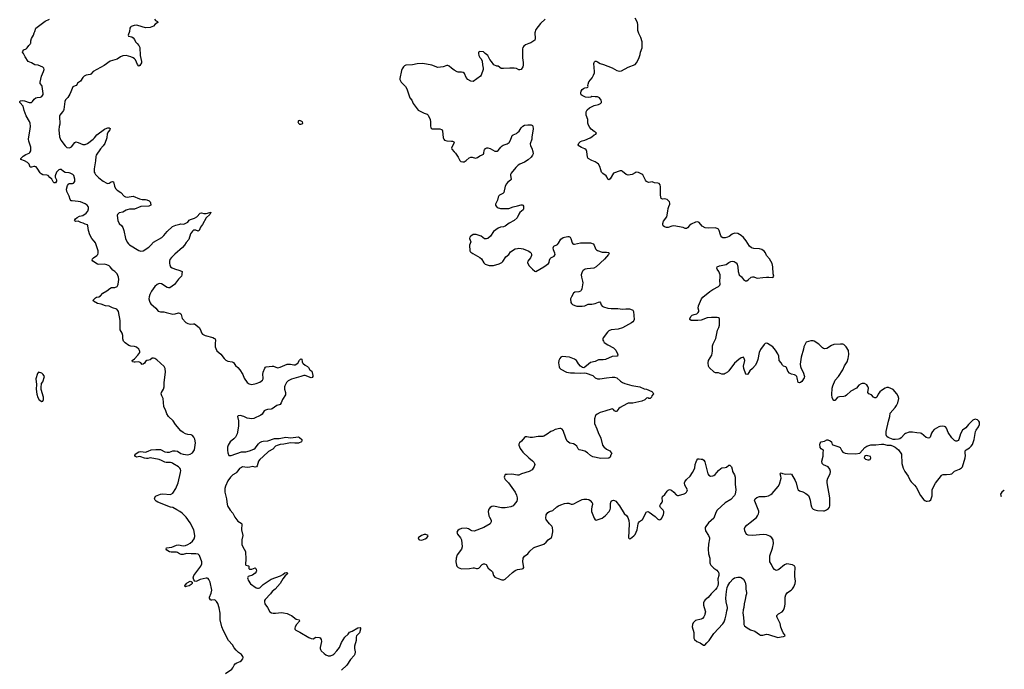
# Model space of a CAD drawing. Header units: inches. Extents: x 2133841 to 2292144, y 758099 to 915581.
# Tile 41 of 80: x 2232384 to 2249640, y 809046 to 820419. Entities that reach past the tile are written whole.
import ezdxf

# ---------------------------------------------------------------- set-up
doc = ezdxf.new("R2010")
doc.units = ezdxf.units.IN
doc.header["$MEASUREMENT"] = 0
for name, color, linetype in [('C2830', 7, 'Continuous'), ('C2831', 7, 'Continuous'), ('C2832', 7, 'Continuous'), ('C2840', 7, 'Continuous'), ('C2841', 7, 'Continuous'), ('C2842', 7, 'Continuous')]:
    doc.layers.add(name, color=color, linetype=linetype)

msp = doc.modelspace()

# ---------------------------------------------------------------- linework, layer by layer
at = {"layer": 'C2830', "color": 6, "elevation": 200}
for points in [[(2235991, 808970), (2236100, 809050), (2236117, 809070), (2236142, 809118), (2236160, 809140), (2236190, 809159), (2236250, 809183), (2236270, 809198), (2236294, 809230), (2236299, 809250), (2236295, 809270), (2236270, 809303), (2236220, 809340), (2236180, 809380), (2236144, 809424), (2236114, 809474), (2236045, 809550), (2235957, 809717), (2235929, 809789), (2235897, 809910), (2235898, 810000)], [(2237121, 810000), (2237150, 809988), (2237230, 809924), (2237280, 809910), (2237286, 809890), (2237236, 809830), (2237214, 809790), (2237205, 809765), (2237204, 809750), (2237210, 809741), (2237224, 809730), (2237296, 809696), (2237450, 809603), (2237490, 809584), (2237530, 809579), (2237572, 809608), (2237630, 809602), (2237650, 809595), (2237666, 809566), (2237671, 809531), (2237651, 809430), (2237649, 809409), (2237654, 809390), (2237669, 809370), (2237720, 809320), (2237750, 809300), (2237790, 809284), (2237830, 809283), (2237870, 809298), (2237890, 809313), (2237944, 809370), (2237990, 809428), (2238026, 809514), (2238085, 809610), (2238140, 809660), (2238164, 809696), (2238210, 809716), (2238310, 809774), (2238350, 809778), (2238357, 809770), (2238356, 809750), (2238337, 809683), (2238330, 809670), (2238289, 809630), (2238281, 809610), (2238279, 809550), (2238253, 809450), (2238253, 809413), (2238261, 809350), (2238257, 809310), (2238248, 809290), (2238184, 809216), (2238120, 809120), (2238024, 809030)]]:
    msp.add_lwpolyline(points, dxfattribs=at)
at = {"layer": 'C2831', "color": 6}
for points, elevation in [([(2235898, 810000), (2235898, 810030), (2235880, 810120), (2235857, 810197), (2235834, 810234), (2235810, 810255), (2235790, 810262), (2235750, 810256), (2235739, 810259), (2235730, 810264), (2235711, 810291), (2235710, 810310), (2235739, 810381), (2235750, 810430), (2235720, 810570), (2235701, 810621), (2235690, 810634), (2235670, 810640), (2235650, 810639), (2235550, 810616), (2235490, 810589), (2235470, 810584), (2235451, 810591), (2235434, 810610), (2235425, 810650), (2235437, 810690), (2235556, 810850), (2235575, 810890), (2235579, 810910), (2235576, 810930), (2235537, 811037), (2235510, 811059), (2235470, 811070), (2235390, 811065), (2235310, 811074), (2235250, 811054), (2235216, 811056), (2235186, 811066), (2235150, 811089), (2235130, 811094), (2235036, 811096), (2235010, 811104), (2234963, 811130), (2234950, 811150), (2234960, 811170), (2235050, 811183), (2235130, 811221), (2235170, 811224), (2235250, 811208), (2235290, 811215), (2235330, 811229), (2235370, 811252), (2235412, 811290), (2235442, 811330), (2235454, 811370), (2235454, 811390), (2235435, 811490), (2235373, 811613), (2235299, 811710), (2235230, 811780), (2235190, 811809), (2235136, 811836), (2235070, 811876), (2235030, 811882), (2234807, 811970), (2234775, 811990), (2234757, 812010), (2234749, 812030), (2234751, 812050), (2234765, 812075), (2234850, 812112), (2234890, 812120), (2235030, 812107), (2235070, 812132), (2235123, 812210), (2235160, 812310), (2235205, 812490), (2235207, 812527), (2235201, 812550), (2235188, 812570), (2235166, 812590), (2235070, 812651), (2235050, 812660), (2235025, 812665), (2234950, 812665), (2234930, 812671), (2234870, 812704), (2234830, 812718), (2234670, 812750), (2234630, 812738), (2234604, 812736), (2234570, 812741), (2234510, 812768), (2234490, 812771), (2234430, 812762), (2234412, 812770), (2234405, 812790), (2234409, 812810), (2234470, 812851), (2234510, 812858), (2234590, 812846), (2234637, 812863), (2234690, 812890), (2234770, 812897), (2234852, 812892), (2234930, 812855), (2234970, 812849), (2235010, 812848), (2235070, 812873), (2235110, 812873), (2235150, 812864), (2235210, 812826), (2235250, 812813), (2235330, 812802), (2235370, 812810), (2235410, 812834), (2235438, 812870), (2235446, 812890), (2235465, 813010), (2235456, 813076), (2235439, 813110), (2235410, 813139), (2235389, 813149), (2235330, 813156), (2235290, 813167), (2235250, 813190), (2235210, 813221), (2235117, 813330), (2235075, 813395), (2234993, 813470), (2234961, 813521), (2234946, 813570), (2234913, 813650), (2234897, 813790), (2234874, 813834), (2234866, 813866), (2234871, 813890), (2234907, 813950), (2234916, 813990), (2234918, 814070), (2234937, 814250), (2234933, 814310), (2234915, 814350), (2234790, 814462), (2234750, 814489), (2234730, 814496), (2234706, 814494), (2234670, 814467), (2234650, 814459), (2234610, 814452), (2234590, 814435), (2234570, 814406), (2234550, 814390), (2234530, 814381), (2234506, 814410), (2234486, 814426), (2234469, 814429), (2234410, 814421), (2234390, 814422), (2234364, 814430), (2234355, 814450), (2234399, 814481), (2234456, 814544), (2234488, 814590), (2234491, 814610), (2234485, 814630), (2234472, 814650), (2234430, 814685), (2234399, 814699), (2234330, 814704), (2234297, 814717), (2234230, 814762), (2234206, 814790), (2234193, 814830), (2234189, 814890), (2234181, 814930), (2234144, 814990), (2234143, 815150), (2234114, 815310), (2234107, 815330), (2234086, 815350), (2234010, 815374), (2233950, 815402), (2233890, 815411), (2233810, 815436), (2233750, 815448), (2233677, 815490), (2233673, 815510), (2233710, 815552), (2233730, 815561), (2233774, 815570), (2233798, 815582), (2233841, 815630), (2233910, 815672), (2233964, 815716), (2233992, 815728), (2234050, 815730), (2234090, 815750), (2234106, 815770), (2234112, 815790), (2234121, 815870), (2234118, 815910), (2234092, 815970), (2234050, 816009), (2234015, 816035), (2233972, 816090), (2233950, 816110), (2233910, 816130), (2233870, 816141), (2233770, 816135), (2233750, 816138), (2233666, 816190), (2233655, 816210), (2233659, 816230), (2233676, 816250), (2233735, 816290), (2233752, 816310), (2233760, 816330), (2233759, 816370), (2233710, 816512), (2233690, 816543), (2233647, 816587), (2233616, 816650), (2233591, 816730), (2233580, 816810), (2233570, 816826), (2233530, 816841), (2233499, 816859), (2233456, 816870), (2233410, 816890), (2233367, 816887), (2233354, 816894), (2233346, 816906), (2233360, 816930), (2233390, 816956), (2233430, 816977), (2233490, 816993), (2233547, 817033), (2233576, 817070), (2233589, 817110), (2233590, 817130), (2233584, 817150), (2233568, 817170), (2233530, 817195), (2233452, 817230), (2233410, 817239), (2233306, 817246), (2233289, 817250), (2233268, 817270), (2233253, 817330), (2233211, 817411), (2233206, 817450), (2233223, 817517), (2233238, 817542), (2233251, 817549), (2233310, 817549), (2233330, 817559), (2233350, 817585), (2233353, 817630), (2233331, 817691), (2233313, 817710), (2233270, 817734), (2233250, 817739), (2233182, 817742), (2233150, 817759), (2233110, 817795), (2233090, 817798), (2233070, 817791), (2233029, 817750), (2233006, 817686), (2233004, 817664), (2233030, 817616), (2233030, 817590), (2233010, 817565), (2232990, 817564), (2232970, 817580), (2232946, 817626), (2232914, 817654), (2232886, 817690), (2232859, 817699), (2232790, 817705), (2232760, 817720), (2232741, 817741), (2232705, 817805), (2232670, 817841), (2232650, 817850), (2232630, 817850), (2232590, 817839), (2232570, 817840), (2232548, 817890), (2232520, 817920), (2232470, 817949), (2232406, 817970), (2232404, 817990), (2232445, 818030), (2232490, 818059), (2232550, 818085), (2232563, 818097), (2232577, 818123), (2232582, 818150), (2232577, 818190), (2232542, 818290), (2232536, 818330), (2232570, 818510), (2232573, 818550), (2232567, 818607), (2232555, 818635), (2232497, 818737), (2232463, 818830), (2232445, 818905), (2232388, 818970), (2232384, 818990), (2232399, 819001), (2232430, 819004), (2232470, 818997), (2232550, 818969), (2232590, 818970), (2232611, 818989), (2232638, 819030), (2232665, 819050), (2232690, 819059), (2232750, 819064), (2232770, 819073), (2232784, 819090), (2232794, 819110), (2232798, 819130), (2232780, 819250), (2232772, 819270), (2232745, 819305), (2232743, 819323), (2232767, 819430), (2232800, 819510), (2232811, 819550), (2232809, 819570), (2232788, 819590), (2232710, 819623), (2232650, 819631), (2232590, 819665), (2232534, 819690), (2232479, 819770), (2232453, 819830), (2232434, 819850), (2232437, 819870), (2232459, 819890), (2232498, 819910), (2232515, 819925), (2232547, 819970), (2232570, 819991), (2232574, 820000)], 200), ([(2234444, 820000), (2234474, 819970), (2234490, 819931), (2234493, 819790), (2234520, 819690), (2234517, 819663), (2234490, 819615), (2234470, 819608), (2234450, 819635), (2234414, 819714), (2234396, 819736), (2234372, 819752), (2234330, 819772), (2234290, 819783), (2234250, 819790), (2234190, 819784), (2234150, 819767), (2234090, 819730), (2233968, 819692), (2233863, 819617), (2233673, 819510), (2233632, 819468), (2233619, 819461), (2233550, 819446), (2233513, 819430), (2233493, 819410), (2233450, 819344), (2233396, 819310), (2233391, 819290), (2233375, 819270), (2233330, 819252), (2233318, 819242), (2233304, 819216), (2233283, 819157), (2233263, 819117), (2233225, 819055), (2233186, 819014), (2233176, 818990), (2233158, 818850), (2233152, 818828), (2233136, 818804), (2233087, 818750), (2233079, 818730), (2233085, 818590), (2233077, 818550), (2233072, 818490), (2233079, 818370), (2233108, 818308), (2233180, 818210), (2233210, 818184), (2233250, 818178), (2233270, 818183), (2233290, 818194), (2233349, 818271), (2233370, 818280), (2233410, 818269), (2233492, 818232), (2233530, 818234), (2233570, 818250), (2233674, 818326), (2233696, 818350), (2233735, 818405), (2233870, 818504), (2233910, 818521), (2233930, 818524), (2233950, 818524), (2233972, 818512), (2233966, 818490), (2233941, 818459), (2233918, 818422), (2233909, 818350), (2233877, 818250), (2233848, 818210), (2233800, 818160), (2233723, 818050), (2233716, 818024), (2233713, 817950), (2233687, 817807), (2233691, 817751), (2233699, 817730), (2233713, 817710), (2233773, 817650), (2233850, 817592), (2233910, 817559), (2233930, 817551), (2233950, 817556), (2233990, 817582), (2234010, 817587), (2234030, 817579), (2234044, 817504), (2234063, 817463), (2234093, 817433), (2234156, 817396), (2234213, 817330), (2234239, 817319), (2234270, 817314), (2234370, 817329), (2234483, 817283), (2234530, 817274), (2234590, 817270), (2234610, 817264), (2234651, 817250), (2234668, 817228), (2234674, 817214), (2234683, 817170), (2234650, 817152), (2234510, 817146), (2234395, 817105), (2234310, 817100), (2234270, 817092), (2234250, 817085), (2234190, 817050), (2234130, 817036), (2234099, 817010), (2234093, 816990), (2234105, 816905), (2234130, 816850), (2234173, 816813), (2234190, 816779), (2234210, 816726), (2234238, 816590), (2234265, 816525), (2234290, 816493), (2234310, 816476), (2234470, 816376), (2234508, 816368), (2234550, 816375), (2234650, 816439), (2234685, 816470), (2234730, 816524), (2234874, 816606), (2234910, 816641), (2234968, 816712), (2235061, 816799), (2235118, 816822), (2235190, 816841), (2235210, 816844), (2235250, 816840), (2235275, 816845), (2235330, 816875), (2235353, 816907), (2235376, 816924), (2235450, 816943), (2235490, 816966), (2235550, 817030), (2235570, 817036), (2235610, 817029), (2235650, 817027), (2235718, 817042), (2235732, 817050), (2235731, 817031), (2235717, 817010), (2235651, 816949), (2235590, 816834), (2235555, 816785), (2235530, 816729), (2235510, 816719), (2235470, 816732), (2235432, 816732), (2235410, 816717), (2235380, 816670), (2235350, 816570), (2235302, 816518), (2235272, 816470), (2235236, 816430), (2235103, 816317), (2235043, 816257), (2235018, 816222), (2235011, 816190), (2235012, 816152), (2235015, 816130), (2235030, 816095), (2235055, 816075), (2235095, 816055), (2235191, 816030), (2235231, 816010), (2235225, 815970), (2235228, 815950), (2235222, 815930), (2235165, 815875), (2235098, 815782), (2235013, 815727), (2234990, 815722), (2234970, 815730), (2234870, 815796), (2234830, 815802), (2234794, 815786), (2234750, 815750), (2234692, 815668), (2234664, 815610), (2234652, 815570), (2234650, 815530), (2234659, 815490), (2234670, 815464), (2234685, 815445), (2234770, 815370), (2234810, 815319), (2234850, 815306), (2234910, 815307), (2234950, 815291), (2235070, 815263), (2235110, 815268), (2235170, 815286), (2235190, 815284), (2235210, 815271), (2235217, 815257), (2235230, 815190), (2235297, 815117), (2235330, 815100), (2235370, 815089), (2235430, 815097), (2235450, 815092), (2235527, 815030), (2235552, 814990), (2235570, 814937), (2235590, 814914), (2235633, 814893), (2235770, 814856), (2235800, 814840), (2235810, 814830), (2235816, 814810), (2235809, 814750), (2235812, 814690), (2235821, 814661), (2235842, 814622), (2235910, 814564), (2235967, 814487), (2235999, 814459), (2236030, 814441), (2236110, 814430), (2236130, 814416), (2236164, 814364), (2236210, 814330), (2236245, 814290), (2236293, 814210), (2236321, 814141), (2236370, 814066), (2236403, 814043), (2236455, 814035), (2236530, 814048), (2236590, 814075), (2236638, 814110), (2236651, 814130), (2236653, 814147), (2236646, 814210), (2236652, 814250), (2236681, 814319), (2236690, 814333), (2236701, 814339), (2236810, 814355), (2236831, 814351), (2236873, 814333), (2236910, 814327), (2236950, 814336), (2237073, 814387), (2237128, 814388), (2237190, 814374), (2237210, 814377), (2237257, 814403), (2237290, 814456), (2237310, 814479), (2237330, 814476), (2237334, 814430), (2237341, 814410), (2237350, 814398), (2237388, 814368), (2237430, 814350), (2237448, 814330), (2237470, 814290), (2237504, 814264), (2237522, 814190), (2237522, 814170), (2237510, 814152), (2237490, 814150), (2237390, 814188), (2237362, 814190), (2237310, 814170), (2237150, 814125), (2237090, 814098), (2237058, 814070), (2237029, 814011), (2237024, 813990), (2237027, 813950), (2237044, 813890), (2237043, 813850), (2236989, 813770), (2236969, 813710), (2236950, 813683), (2236890, 813664), (2236810, 813607), (2236790, 813600), (2236730, 813596), (2236690, 813585), (2236668, 813570), (2236632, 813510), (2236610, 813493), (2236490, 813438), (2236450, 813432), (2236370, 813445), (2236310, 813473), (2236250, 813487), (2236216, 813484), (2236200, 813470), (2236217, 813397), (2236219, 813310), (2236216, 813270), (2236197, 813170), (2236165, 813110), (2236138, 813082), (2236074, 813030), (2236035, 812970), (2236026, 812934), (2236025, 812885), (2236034, 812834), (2236050, 812790), (2236090, 812791), (2236270, 812852), (2236304, 812856), (2236350, 812855), (2236410, 812869), (2236490, 812902), (2236510, 812916), (2236570, 812995), (2236590, 813014), (2236630, 813037), (2236650, 813042), (2236734, 813046), (2236850, 813088), (2236930, 813087), (2237050, 813109), (2237130, 813096), (2237270, 813114), (2237290, 813106), (2237327, 813070), (2237327, 813050), (2237322, 813030), (2237272, 813008), (2237204, 813004), (2237130, 813010), (2237013, 812987), (2236950, 812981), (2236895, 812965), (2236870, 812950), (2236819, 812901), (2236742, 812858), (2236649, 812771), (2236590, 812722), (2236567, 812690), (2236549, 812610), (2236532, 812588), (2236510, 812585), (2236470, 812594), (2236416, 812584), (2236370, 812582), (2236290, 812588), (2236270, 812582), (2236238, 812562), (2236190, 812498), (2236170, 812481), (2236118, 812450), (2236078, 812410), (2236033, 812347), (2235991, 812250), (2235982, 812210), (2235979, 812150), (2236011, 812030), (2236023, 811930), (2236029, 811910), (2236070, 811833), (2236117, 811777), (2236153, 811710), (2236210, 811641), (2236265, 811605), (2236278, 811590), (2236271, 811490), (2236292, 811390), (2236280, 811310), (2236278, 811230), (2236293, 811190), (2236342, 811110), (2236347, 810970), (2236339, 810890), (2236342, 810882), (2236350, 810869), (2236397, 810857), (2236402, 810850), (2236398, 810830), (2236400, 810810), (2236410, 810801), (2236430, 810798), (2236450, 810801), (2236510, 810820), (2236522, 810810), (2236531, 810791), (2236533, 810770), (2236527, 810750), (2236510, 810730), (2236464, 810696), (2236390, 810670), (2236379, 810650), (2236380, 810630), (2236388, 810608), (2236430, 810544), (2236528, 810470), (2236550, 810464), (2236570, 810466), (2236590, 810474), (2236652, 810530), (2236790, 810625), (2236955, 810685), (2236994, 810706), (2237030, 810734), (2237060, 810740), (2237070, 810739), (2237078, 810730), (2237070, 810710), (2237035, 810685), (2236994, 810630), (2236950, 810550), (2236861, 810450), (2236810, 810410), (2236781, 810370), (2236686, 810270), (2236675, 810250), (2236672, 810230), (2236683, 810190), (2236727, 810127), (2236771, 810050), (2236796, 810036), (2236828, 810028), (2236870, 810029), (2236970, 810042), (2237010, 810037), (2237070, 810021), (2237121, 810000)], 200), ([(2240000, 819537), (2239950, 819571), (2239910, 819604), (2239890, 819616), (2239870, 819620), (2239805, 819595), (2239710, 819585), (2239610, 819624), (2239450, 819650), (2239352, 819648), (2239270, 819627), (2239150, 819622), (2239130, 819612), (2239110, 819594), (2239090, 819562), (2239077, 819530), (2239047, 819390), (2239049, 819370), (2239070, 819325), (2239144, 819250), (2239170, 819210), (2239223, 819050), (2239256, 819010), (2239280, 818950), (2239370, 818836), (2239470, 818781), (2239526, 818766), (2239545, 818745), (2239576, 818670), (2239581, 818630), (2239581, 818561), (2239589, 818529), (2239598, 818518), (2239610, 818509), (2239748, 818508), (2239779, 818499), (2239789, 818489), (2239793, 818473), (2239807, 818350), (2239816, 818330), (2239830, 818313), (2239870, 818298), (2239953, 818293), (2239971, 818290), (2239990, 818279), (2239996, 818270), (2239994, 818250), (2239955, 818190), (2239952, 818170), (2239958, 818150), (2240000, 818105)], 300)]:
    msp.add_lwpolyline(points, dxfattribs=dict(at, elevation=elevation))
for points, elevation in [([(2237290, 818654), (2237270, 818649), (2237259, 818630), (2237270, 818605), (2237290, 818591), (2237310, 818591), (2237330, 818597), (2237345, 818610), (2237339, 818630), (2237308, 818650)], 300), ([(2232712, 814248), (2232695, 814225), (2232668, 814132), (2232681, 814030), (2232671, 813950), (2232683, 813863), (2232702, 813802), (2232726, 813766), (2232770, 813736), (2232790, 813742), (2232803, 813770), (2232800, 813810), (2232762, 813942), (2232759, 813981), (2232769, 814050), (2232790, 814081), (2232819, 814170), (2232795, 814210), (2232775, 814230)], 300), ([(2239470, 811406), (2239426, 811390), (2239365, 811350), (2239378, 811318), (2239394, 811310), (2239430, 811308), (2239490, 811330), (2239521, 811350), (2239537, 811370), (2239542, 811390), (2239505, 811405)], 300), ([(2235290, 810490), (2235280, 810500), (2235279, 810510), (2235307, 810550), (2235320, 810560), (2235370, 810587), (2235390, 810586), (2235407, 810570), (2235408, 810550), (2235392, 810528), (2235352, 810510), (2235302, 810498)], 200)]:
    msp.add_lwpolyline(points, close=True, dxfattribs=dict(at, elevation=elevation))
at = {"layer": 'C2832', "color": 6, "elevation": 200}
for points in [[(2232574, 820000), (2232578, 820010), (2232581, 820050), (2232591, 820089), (2232625, 820150), (2232636, 820190), (2232650, 820210), (2232665, 820270), (2232830, 820391), (2232909, 820430)], [(2234748, 820428), (2234763, 820403), (2234798, 820390), (2234805, 820370), (2234758, 820342), (2234730, 820307), (2234670, 820284), (2234590, 820277), (2234457, 820317), (2234430, 820321), (2234390, 820320), (2234338, 820302), (2234325, 820290), (2234316, 820270), (2234308, 820210), (2234284, 820150), (2234290, 820132), (2234350, 820118), (2234370, 820104), (2234394, 820074), (2234413, 820030), (2234444, 820000)]]:
    msp.add_lwpolyline(points, dxfattribs=at)
at = {"layer": 'C2840', "color": 6, "elevation": 300}
for points in [[(2244390, 810000), (2244376, 809964), (2244350, 809935), (2244330, 809925), (2244230, 809902), (2244190, 809858), (2244174, 809830), (2244169, 809790), (2244197, 809690), (2244200, 809590), (2244210, 809568), (2244250, 809535), (2244310, 809510), (2244366, 809470), (2244390, 809471), (2244424, 809510), (2244467, 809550), (2244550, 809673), (2244710, 809841), (2244730, 809875), (2244750, 809931), (2244763, 810000)], [(2245062, 810000), (2245074, 809890), (2245073, 809850), (2245076, 809830), (2245088, 809808), (2245131, 809770), (2245190, 809738), (2245270, 809713), (2245350, 809653), (2245370, 809646), (2245406, 809646), (2245470, 809659), (2245510, 809655), (2245670, 809604), (2245730, 809617), (2245770, 809619), (2245798, 809630), (2245795, 809650), (2245766, 809686), (2245747, 809727), (2245726, 809786), (2245710, 809849), (2245660, 809950), (2245655, 809970), (2245656, 809990), (2245666, 810000)]]:
    msp.add_lwpolyline(points, dxfattribs=at)
at = {"layer": 'C2841', "color": 6, "elevation": 300}
for points in [[(2241305, 820000), (2241250, 819978), (2241222, 819958), (2241205, 819935), (2241198, 819910), (2241197, 819750), (2241209, 819670), (2241210, 819626), (2241204, 819596), (2241170, 819549), (2241150, 819539), (2241130, 819539), (2241090, 819564), (2241050, 819573), (2240973, 819573), (2240863, 819563), (2240825, 819565), (2240770, 819603), (2240746, 819606), (2240692, 819632), (2240653, 819690), (2240621, 819721), (2240587, 819790), (2240544, 819830), (2240510, 819855), (2240450, 819865), (2240427, 819850), (2240425, 819830), (2240431, 819790), (2240450, 819757), (2240474, 819734), (2240492, 819692), (2240493, 819630), (2240508, 819570), (2240508, 819550), (2240472, 819450), (2240458, 819430), (2240330, 819340), (2240290, 819343), (2240240, 819370), (2240210, 819410), (2240177, 819477), (2240156, 819496), (2240130, 819502), (2240070, 819498), (2240050, 819504), (2240000, 819537)], [(2245666, 810000), (2245683, 810017), (2245747, 810050), (2245770, 810082), (2245783, 810110), (2245792, 810150), (2245798, 810190), (2245799, 810310), (2245810, 810350), (2245840, 810390), (2245902, 810430), (2245930, 810456), (2245950, 810488), (2245976, 810550), (2245981, 810590), (2245972, 810668), (2245970, 810750), (2245977, 810797), (2245976, 810830), (2245969, 810850), (2245930, 810876), (2245830, 810890), (2245790, 810875), (2245688, 810792), (2245650, 810778), (2245630, 810782), (2245612, 810792), (2245586, 810830), (2245562, 810882), (2245533, 810930), (2245530, 810950), (2245531, 811030), (2245576, 811164), (2245595, 811250), (2245587, 811310), (2245564, 811350), (2245530, 811379), (2245470, 811399), (2245416, 811404), (2245230, 811391), (2245152, 811392), (2245130, 811406), (2245109, 811430), (2245090, 811470), (2245085, 811510), (2245091, 811530), (2245126, 811570), (2245186, 811614), (2245295, 811705), (2245315, 811730), (2245334, 811770), (2245338, 811790), (2245336, 811816), (2245266, 811990), (2245265, 812010), (2245274, 812030), (2245305, 812055), (2245351, 812069), (2245450, 812073), (2245510, 812082), (2245550, 812105), (2245570, 812125), (2245675, 812245), (2245701, 812290), (2245727, 812390), (2245725, 812425), (2245714, 812466), (2245718, 812482), (2245730, 812486), (2245755, 812475), (2245810, 812462), (2245890, 812471), (2245910, 812465), (2245974, 812350), (2245992, 812310), (2246015, 812210), (2246027, 812190), (2246050, 812171), (2246110, 812152), (2246163, 812123), (2246187, 812107), (2246206, 812086), (2246220, 812060), (2246238, 812010), (2246250, 811930), (2246263, 811890), (2246274, 811870), (2246292, 811852), (2246318, 811838), (2246367, 811827), (2246470, 811819), (2246490, 811823), (2246522, 811838), (2246557, 811863), (2246574, 811886), (2246580, 811910), (2246581, 812050), (2246538, 812310), (2246536, 812350), (2246550, 812390), (2246587, 812470), (2246596, 812510), (2246581, 812550), (2246551, 812590), (2246515, 812610), (2246470, 812627), (2246449, 812650), (2246445, 812690), (2246465, 812775), (2246466, 812850), (2246470, 812870), (2246467, 812887), (2246450, 812892), (2246430, 812906), (2246415, 812930), (2246408, 812990), (2246413, 813007), (2246430, 813028), (2246490, 813042), (2246530, 813062), (2246550, 813063), (2246590, 813047), (2246610, 813030), (2246623, 812983), (2246635, 812975), (2246742, 812942), (2246762, 812930), (2246790, 812870), (2246810, 812847), (2246850, 812830), (2246890, 812824), (2247030, 812818), (2247109, 812831), (2247197, 812930), (2247230, 812950), (2247302, 812978), (2247390, 812974), (2247490, 812990), (2247522, 812990), (2247590, 812973), (2247650, 812968), (2247694, 812954), (2247730, 812937), (2247785, 812890), (2247837, 812810), (2247847, 812650), (2247865, 812570), (2247897, 812510), (2247957, 812430), (2247989, 812349), (2248007, 812327), (2248068, 812270), (2248097, 812237), (2248170, 812091), (2248230, 812015), (2248250, 811999), (2248271, 811991), (2248290, 811988), (2248330, 811995), (2248350, 812011), (2248377, 812083), (2248377, 812190), (2248397, 812243), (2248433, 812307), (2248539, 812441), (2248550, 812450), (2248570, 812459), (2248630, 812458), (2248690, 812462), (2248722, 812470), (2248766, 812514), (2248856, 812550), (2248890, 812572), (2248907, 812593), (2248957, 812750), (2248958, 812790), (2248952, 812830), (2248956, 812870), (2248971, 812889), (2249030, 812923), (2249059, 812950), (2249081, 812979), (2249111, 813070), (2249133, 813207), (2249147, 813233), (2249190, 813290), (2249207, 813330), (2249207, 813370), (2249196, 813390), (2249173, 813413), (2249130, 813426), (2249090, 813407), (2249010, 813330), (2248964, 813276), (2248910, 813230), (2248870, 813169), (2248843, 813070), (2248829, 813051), (2248810, 813039), (2248790, 813040), (2248770, 813052), (2248719, 813099), (2248657, 813190), (2248630, 813270), (2248611, 813290), (2248590, 813299), (2248550, 813304), (2248510, 813299), (2248490, 813291), (2248410, 813244), (2248381, 813210), (2248362, 813178), (2248341, 813110), (2248330, 813096), (2248310, 813090), (2248270, 813106), (2248190, 813172), (2248170, 813181), (2248110, 813186), (2248030, 813200), (2247970, 813198), (2247910, 813173), (2247890, 813162), (2247830, 813098), (2247810, 813083), (2247787, 813073), (2247730, 813067), (2247690, 813070), (2247604, 813104), (2247582, 813122), (2247571, 813150), (2247572, 813210), (2247610, 813390), (2247636, 813470), (2247638, 813530), (2247727, 813630), (2247750, 813662), (2247773, 813710), (2247790, 813790), (2247781, 813830), (2247756, 813870), (2247690, 813944), (2247650, 813965), (2247610, 813979), (2247582, 813978), (2247550, 813968), (2247490, 813930), (2247457, 813903), (2247430, 813863), (2247408, 813812), (2247390, 813797), (2247370, 813796), (2247347, 813810), (2247310, 813851), (2247267, 813870), (2247251, 813890), (2247258, 813970), (2247250, 813997), (2247230, 814029), (2247190, 814047), (2247150, 814047), (2247130, 814042), (2247090, 814019), (2247050, 813970), (2246950, 813913), (2246876, 813844), (2246853, 813827), (2246830, 813821), (2246750, 813819), (2246730, 813812), (2246710, 813798), (2246670, 813755), (2246650, 813752), (2246635, 813775), (2246625, 813805), (2246619, 813850), (2246625, 813970), (2246634, 814010), (2246676, 814110), (2246733, 814170), (2246811, 814290), (2246839, 814361), (2246888, 814430), (2246906, 814490), (2246915, 814555), (2246910, 814630), (2246870, 814691), (2246830, 814730), (2246810, 814739), (2246770, 814741), (2246650, 814734), (2246610, 814718), (2246530, 814663), (2246490, 814654), (2246470, 814660), (2246454, 814674), (2246390, 814740), (2246310, 814790), (2246290, 814795), (2246250, 814795), (2246210, 814788), (2246169, 814771), (2246154, 814750), (2246129, 814691), (2246122, 814650), (2246083, 814510), (2246063, 814390), (2246068, 814350), (2246081, 814310), (2246113, 814250), (2246140, 814170), (2246135, 814150), (2246090, 814087), (2246070, 814070), (2246050, 814062), (2246026, 814070), (2246010, 814150), (2246002, 814170), (2245987, 814187), (2245963, 814203), (2245910, 814214), (2245878, 814230), (2245848, 814268), (2245822, 814330), (2245810, 814342), (2245770, 814356), (2245752, 814372), (2245728, 814410), (2245695, 814450), (2245686, 814530), (2245670, 814571), (2245630, 814636), (2245585, 814690), (2245490, 814752), (2245470, 814755), (2245450, 814750), (2245430, 814732), (2245370, 814645), (2245344, 814590), (2245319, 814470), (2245295, 814405), (2245273, 814367), (2245229, 814311), (2245181, 814270), (2245148, 814212), (2245130, 814205), (2245110, 814215), (2245073, 814310), (2245069, 814351), (2245090, 814450), (2245083, 814490), (2245069, 814509), (2245050, 814507), (2245030, 814499), (2244990, 814471), (2244910, 814404), (2244815, 814270), (2244790, 814246), (2244750, 814222), (2244730, 814214), (2244692, 814212), (2244634, 814234), (2244579, 814239), (2244554, 814250), (2244469, 814330), (2244456, 814356), (2244449, 814410), (2244458, 814450), (2244512, 814548), (2244525, 814615), (2244529, 814710), (2244536, 814744), (2244547, 814770), (2244585, 814835), (2244614, 814986), (2244637, 815030), (2244651, 815070), (2244651, 815170), (2244648, 815188), (2244630, 815201), (2244606, 815206), (2244508, 815208), (2244430, 815198), (2244330, 815159), (2244272, 815152), (2244150, 815155), (2244126, 815170), (2244130, 815190), (2244155, 815230), (2244170, 815244), (2244203, 815257), (2244251, 815269), (2244274, 815290), (2244284, 815310), (2244286, 815330), (2244276, 815370), (2244278, 815410), (2244336, 815530), (2244359, 815561), (2244477, 815663), (2244530, 815698), (2244630, 815746), (2244653, 815770), (2244658, 815790), (2244656, 815850), (2244663, 815910), (2244659, 815950), (2244638, 816010), (2244606, 816050), (2244601, 816070), (2244610, 816090), (2244650, 816110), (2244764, 816136), (2244812, 816170), (2244850, 816188), (2244874, 816194), (2244906, 816186), (2244940, 816160), (2244957, 816137), (2244968, 816088), (2244976, 816010), (2244994, 815954), (2245036, 815916), (2245069, 815869), (2245102, 815850), (2245130, 815849), (2245150, 815862), (2245202, 815910), (2245230, 815920), (2245250, 815916), (2245290, 815897), (2245310, 815895), (2245410, 815903), (2245474, 815914), (2245514, 815914), (2245570, 815907), (2245589, 815911), (2245599, 815930), (2245591, 815971), (2245584, 816090), (2245570, 816149), (2245551, 816191), (2245527, 816230), (2245475, 816290), (2245455, 816335), (2245429, 816369), (2245390, 816394), (2245350, 816408), (2245250, 816411), (2245208, 816428), (2245177, 816457), (2245114, 816550), (2245070, 816604), (2245030, 816640), (2244970, 816676), (2244910, 816684), (2244870, 816667), (2244817, 816623), (2244790, 816611), (2244750, 816598), (2244710, 816602), (2244690, 816614), (2244674, 816634), (2244665, 816650), (2244642, 816730), (2244630, 816750), (2244610, 816766), (2244570, 816776), (2244450, 816769), (2244398, 816778), (2244346, 816806), (2244290, 816870), (2244270, 816880), (2244230, 816874), (2244150, 816839), (2244122, 816818), (2244090, 816778), (2244070, 816761), (2244050, 816764), (2244010, 816782), (2243850, 816812), (2243814, 816806), (2243750, 816782), (2243721, 816781), (2243686, 816790), (2243664, 816810), (2243655, 816830), (2243654, 816850), (2243670, 816890), (2243723, 816970), (2243744, 817070), (2243748, 817112), (2243759, 817150), (2243777, 817190), (2243778, 817210), (2243771, 817230), (2243756, 817250), (2243730, 817271), (2243690, 817282), (2243650, 817276), (2243629, 817289), (2243615, 817350), (2243615, 817495), (2243607, 817527), (2243590, 817549), (2243570, 817559), (2243510, 817566), (2243470, 817578), (2243410, 817571), (2243390, 817576), (2243370, 817588), (2243350, 817612), (2243303, 817703), (2243290, 817714), (2243230, 817742), (2243190, 817747), (2243170, 817741), (2243121, 817710), (2243050, 817697), (2243030, 817701), (2243015, 817710), (2242950, 817762), (2242930, 817772), (2242910, 817774), (2242790, 817732), (2242730, 817632), (2242710, 817616), (2242700, 817620), (2242690, 817627), (2242676, 817670), (2242664, 817684), (2242604, 817724), (2242583, 817750), (2242568, 817790), (2242554, 817850), (2242530, 817888), (2242506, 817910), (2242470, 817932), (2242410, 817956), (2242345, 817990), (2242333, 818013), (2242325, 818110), (2242310, 818140), (2242290, 818156), (2242230, 818180), (2242200, 818200), (2242186, 818210), (2242172, 818230), (2242182, 818258), (2242210, 818286), (2242240, 818300), (2242290, 818313), (2242383, 818350), (2242413, 818370), (2242450, 818406), (2242483, 818417), (2242495, 818430), (2242475, 818450), (2242450, 818459), (2242401, 818501), (2242376, 818530), (2242355, 818570), (2242342, 818610), (2242340, 818670), (2242312, 818750), (2242312, 818808), (2242330, 818839), (2242370, 818875), (2242450, 818916), (2242530, 818934), (2242565, 818950), (2242581, 818970), (2242582, 818990), (2242577, 819010), (2242545, 819050), (2242510, 819070), (2242467, 819067), (2242412, 819072), (2242396, 819064), (2242350, 819056), (2242302, 819062), (2242241, 819090), (2242226, 819106), (2242217, 819130), (2242218, 819150), (2242225, 819170), (2242244, 819196), (2242264, 819216), (2242290, 819228), (2242330, 819230), (2242343, 819237), (2242350, 819250), (2242344, 819270), (2242346, 819290), (2242358, 819330), (2242416, 819404), (2242443, 819450), (2242456, 819490), (2242458, 819510), (2242447, 819650), (2242450, 819670), (2242458, 819682), (2242470, 819691), (2242490, 819693), (2242510, 819684), (2242556, 819650), (2242614, 819634), (2242770, 819579), (2242847, 819530), (2242890, 819516), (2242930, 819522), (2243050, 819589), (2243170, 819637), (2243197, 819663), (2243238, 819742), (2243261, 819810), (2243267, 819853), (2243291, 819929), (2243294, 819970), (2243293, 820000)], [(2240000, 818105), (2240022, 818082), (2240070, 818010), (2240096, 817956), (2240118, 817938), (2240150, 817928), (2240174, 817930), (2240210, 817953), (2240260, 818000), (2240290, 818013), (2240312, 818012), (2240370, 817997), (2240390, 817998), (2240410, 818006), (2240450, 818038), (2240490, 818052), (2240510, 818064), (2240518, 818082), (2240524, 818130), (2240530, 818142), (2240550, 818163), (2240570, 818174), (2240590, 818177), (2240630, 818167), (2240710, 818118), (2240730, 818115), (2240750, 818118), (2240770, 818130), (2240816, 818190), (2240837, 818210), (2240858, 818222), (2240930, 818247), (2240960, 818270), (2240988, 818310), (2241008, 818372), (2241018, 818390), (2241035, 818405), (2241090, 818427), (2241110, 818442), (2241137, 818470), (2241172, 818528), (2241203, 818557), (2241230, 818570), (2241290, 818579), (2241350, 818576), (2241369, 818569), (2241378, 818558), (2241382, 818510), (2241372, 818430), (2241358, 818370), (2241360, 818330), (2241332, 818248), (2241337, 818210), (2241358, 818170), (2241379, 818110), (2241381, 818070), (2241374, 818050), (2241347, 818010), (2241296, 817964), (2241233, 817927), (2241149, 817891), (2241119, 817870), (2241077, 817830), (2240997, 817730), (2240987, 817710), (2240985, 817690), (2241000, 817630), (2240997, 817623), (2240988, 817610), (2240932, 817570), (2240913, 817547), (2240895, 817505), (2240868, 817392), (2240850, 817374), (2240794, 817350), (2240783, 817337), (2240770, 817310), (2240759, 817261), (2240725, 817190), (2240725, 817170), (2240732, 817152), (2240753, 817133), (2240810, 817116), (2240850, 817113), (2240954, 817114), (2241030, 817141), (2241110, 817158), (2241170, 817176), (2241190, 817176), (2241202, 817170), (2241212, 817152), (2241215, 817110), (2241208, 817090), (2241150, 817041), (2241130, 817012), (2241100, 816950), (2241050, 816902), (2240963, 816857), (2240890, 816804), (2240865, 816795), (2240810, 816787), (2240772, 816770), (2240690, 816710), (2240637, 816630), (2240590, 816591), (2240563, 816583), (2240530, 816583), (2240473, 816630), (2240382, 816658), (2240330, 816656), (2240290, 816632), (2240273, 816610), (2240266, 816590), (2240288, 816530), (2240270, 816470), (2240275, 816375), (2240280, 816360), (2240290, 816347), (2240325, 816325), (2240450, 816257), (2240477, 816230), (2240521, 816161), (2240542, 816142), (2240610, 816116), (2240650, 816113), (2240690, 816117), (2240790, 816144), (2240833, 816170), (2240850, 816184), (2240904, 816270), (2240958, 816310), (2240987, 816353), (2241070, 816405), (2241110, 816416), (2241130, 816417), (2241170, 816416), (2241206, 816406), (2241310, 816364), (2241330, 816350), (2241346, 816330), (2241354, 816310), (2241354, 816290), (2241337, 816250), (2241289, 816190), (2241285, 816170), (2241289, 816150), (2241312, 816110), (2241370, 816052), (2241410, 816017), (2241430, 816012), (2241570, 816090), (2241653, 816150), (2241664, 816170), (2241671, 816210), (2241683, 816237), (2241692, 816248), (2241750, 816281), (2241767, 816310), (2241763, 816330), (2241737, 816390), (2241733, 816427), (2241738, 816442), (2241747, 816453), (2241810, 816484), (2241830, 816507), (2241870, 816574), (2241910, 816607), (2241930, 816613), (2241990, 816622), (2242010, 816622), (2242030, 816614), (2242046, 816586), (2242065, 816510), (2242077, 816497), (2242090, 816492), (2242110, 816492), (2242210, 816510), (2242388, 816512), (2242408, 816508), (2242434, 816494), (2242455, 816470), (2242478, 816410), (2242491, 816391), (2242510, 816378), (2242592, 816350), (2242671, 816351), (2242705, 816345), (2242715, 816330), (2242705, 816310), (2242631, 816229), (2242490, 816091), (2242449, 816071), (2242330, 816059), (2242293, 816050), (2242260, 816030), (2242246, 816014), (2242234, 815990), (2242226, 815950), (2242228, 815910), (2242250, 815839), (2242254, 815810), (2242235, 815705), (2242222, 815678), (2242210, 815666), (2242185, 815655), (2242112, 815648), (2242090, 815630), (2242054, 815570), (2242038, 815530), (2242044, 815470), (2242053, 815450), (2242072, 815432), (2242113, 815413), (2242150, 815404), (2242244, 815404), (2242290, 815410), (2242350, 815437), (2242410, 815440), (2242470, 815449), (2242530, 815474), (2242550, 815478), (2242562, 815462), (2242574, 815430), (2242590, 815405), (2242616, 815390), (2242691, 815370), (2242750, 815361), (2242865, 815365), (2242950, 815349), (2243010, 815358), (2243070, 815355), (2243091, 815350), (2243130, 815331), (2243142, 815310), (2243153, 815170), (2243148, 815150), (2243132, 815130), (2243106, 815110), (2242950, 815026), (2242870, 815003), (2242750, 814989), (2242708, 814972), (2242684, 814950), (2242610, 814850), (2242603, 814830), (2242603, 814810), (2242613, 814790), (2242630, 814770), (2242690, 814725), (2242790, 814672), (2242833, 814633), (2242864, 814570), (2242868, 814550), (2242861, 814530), (2242850, 814526), (2242770, 814524), (2242650, 814470), (2242610, 814465), (2242530, 814467), (2242470, 814434), (2242390, 814416), (2242351, 814390), (2242290, 814333), (2242270, 814325), (2242250, 814329), (2242210, 814353), (2242176, 814396), (2242144, 814450), (2242110, 814478), (2242018, 814510), (2241890, 814521), (2241870, 814512), (2241850, 814490), (2241833, 814450), (2241828, 814410), (2241841, 814341), (2241847, 814327), (2241870, 814302), (2241970, 814251), (2242036, 814236), (2242110, 814238), (2242210, 814231), (2242290, 814234), (2242310, 814231), (2242427, 814187), (2242471, 814150), (2242510, 814132), (2242550, 814132), (2242670, 814151), (2242770, 814160), (2242810, 814159), (2242850, 814150), (2242913, 814090), (2242950, 814065), (2242990, 814047), (2243114, 814014), (2243250, 813990), (2243330, 813959), (2243370, 813950), (2243461, 813910), (2243483, 813890), (2243491, 813870), (2243465, 813835), (2243457, 813810), (2243431, 813790), (2243409, 813789), (2243390, 813797), (2243370, 813794), (2243338, 813762), (2243290, 813740), (2243132, 813708), (2243050, 813703), (2243024, 813696), (2242907, 813630), (2242882, 813610), (2242850, 813566), (2242838, 813562), (2242830, 813560), (2242810, 813570), (2242790, 813594), (2242770, 813605), (2242637, 813563), (2242556, 813544), (2242505, 813515), (2242478, 813490), (2242456, 813430), (2242460, 813350), (2242499, 813259), (2242521, 813190), (2242570, 813090), (2242599, 812970), (2242621, 812941), (2242670, 812902), (2242724, 812870), (2242747, 812850), (2242761, 812830), (2242736, 812790), (2242736, 812770), (2242730, 812759), (2242710, 812744), (2242570, 812737), (2242430, 812766), (2242386, 812790), (2242335, 812835), (2242290, 812864), (2242250, 812878), (2242189, 812890), (2242170, 812905), (2242146, 812950), (2242118, 812978), (2242090, 812991), (2242026, 813006), (2242001, 813021), (2241980, 813040), (2241955, 813090), (2241910, 813225), (2241890, 813252), (2241870, 813264), (2241850, 813264), (2241770, 813243), (2241730, 813222), (2241690, 813210), (2241630, 813164), (2241571, 813129), (2241550, 813122), (2241470, 813122), (2241370, 813102), (2241330, 813104), (2241270, 813118), (2241250, 813116), (2241230, 813107), (2241179, 813041), (2241142, 813010), (2241130, 812990), (2241130, 812970), (2241158, 812910), (2241201, 812850), (2241306, 812746), (2241370, 812698), (2241395, 812670), (2241407, 812650), (2241410, 812630), (2241401, 812599), (2241364, 812536), (2241313, 812507), (2241181, 812470), (2241130, 812447), (2241110, 812444), (2241010, 812461), (2240930, 812455), (2240890, 812458), (2240875, 812410), (2240879, 812390), (2240890, 812371), (2240950, 812310), (2241066, 812146), (2241092, 812092), (2241103, 812050), (2241104, 812016), (2241095, 811990), (2241051, 811929), (2241030, 811910), (2240990, 811893), (2240930, 811877), (2240890, 811872), (2240830, 811873), (2240690, 811902), (2240661, 811899), (2240630, 811881), (2240608, 811850), (2240597, 811810), (2240608, 811730), (2240615, 811710), (2240640, 811670), (2240647, 811650), (2240646, 811630), (2240627, 811590), (2240521, 811530), (2240350, 811466), (2240310, 811470), (2240283, 811483), (2240250, 811507), (2240210, 811517), (2240127, 811513), (2240085, 811495), (2240063, 811477), (2240046, 811446), (2240059, 811410), (2240109, 811349), (2240129, 811310), (2240137, 811190), (2240130, 811150), (2240053, 811050), (2240031, 810989), (2240029, 810930), (2240040, 810870), (2240046, 810850), (2240067, 810827), (2240130, 810805), (2240270, 810812), (2240330, 810825), (2240350, 810825), (2240390, 810810), (2240410, 810809), (2240430, 810819), (2240490, 810880), (2240510, 810891), (2240533, 810893), (2240560, 810880), (2240596, 810816), (2240652, 810772), (2240670, 810750), (2240689, 810689), (2240710, 810661), (2240770, 810635), (2240835, 810615), (2240870, 810615), (2240890, 810624), (2241021, 810739), (2241070, 810775), (2241110, 810792), (2241190, 810803), (2241207, 810813), (2241219, 810830), (2241202, 810930), (2241208, 810990), (2241234, 811026), (2241290, 811068), (2241327, 811113), (2241388, 811172), (2241413, 811187), (2241537, 811223), (2241570, 811236), (2241610, 811270), (2241647, 811310), (2241704, 811356), (2241710, 811366), (2241728, 811450), (2241729, 811470), (2241720, 811530), (2241710, 811553), (2241670, 811591), (2241623, 811650), (2241611, 811670), (2241606, 811690), (2241612, 811748), (2241638, 811790), (2241670, 811811), (2241730, 811829), (2241796, 811890), (2241828, 811910), (2241870, 811928), (2241930, 811946), (2241974, 811954), (2242010, 811953), (2242050, 811937), (2242070, 811935), (2242097, 811943), (2242160, 811980), (2242244, 812016), (2242270, 812022), (2242323, 812023), (2242357, 812017), (2242381, 812001), (2242419, 811959), (2242424, 811950), (2242422, 811930), (2242409, 811890), (2242404, 811850), (2242407, 811810), (2242450, 811690), (2242470, 811661), (2242490, 811655), (2242592, 811690), (2242650, 811740), (2242715, 811810), (2242735, 811845), (2242741, 811870), (2242739, 811950), (2242750, 811990), (2242770, 812002), (2242790, 812005), (2242810, 812001), (2242830, 811987), (2242894, 811910), (2242976, 811776), (2243027, 811730), (2243045, 811705), (2243061, 811650), (2243068, 811590), (2243056, 811350), (2243070, 811331), (2243090, 811336), (2243118, 811362), (2243150, 811382), (2243170, 811407), (2243206, 811490), (2243222, 811590), (2243231, 811609), (2243248, 811632), (2243297, 811670), (2243370, 811801), (2243390, 811808), (2243417, 811797), (2243522, 811722), (2243570, 811674), (2243590, 811664), (2243610, 811668), (2243630, 811686), (2243667, 811750), (2243676, 811790), (2243673, 811810), (2243661, 811830), (2243616, 811876), (2243608, 811890), (2243605, 811910), (2243613, 811930), (2243645, 811975), (2243648, 811992), (2243644, 812050), (2243651, 812070), (2243690, 812109), (2243730, 812166), (2243750, 812185), (2243770, 812192), (2243810, 812180), (2243850, 812146), (2243890, 812100), (2243910, 812089), (2243930, 812086), (2244030, 812116), (2244053, 812127), (2244070, 812145), (2244084, 812170), (2244088, 812190), (2244043, 812270), (2244036, 812310), (2244042, 812330), (2244070, 812369), (2244135, 812425), (2244178, 812490), (2244214, 812566), (2244224, 812630), (2244239, 812681), (2244250, 812707), (2244270, 812728), (2244290, 812732), (2244330, 812727), (2244350, 812723), (2244372, 812710), (2244390, 812681), (2244411, 812610), (2244442, 812470), (2244462, 812442), (2244490, 812428), (2244530, 812431), (2244550, 812441), (2244570, 812457), (2244630, 812528), (2244670, 812562), (2244690, 812572), (2244750, 812577), (2244770, 812584), (2244810, 812618), (2244830, 812622), (2244850, 812605), (2244857, 812590), (2244872, 812550), (2244876, 812510), (2244910, 812450), (2244921, 812410), (2244923, 812290), (2244934, 812190), (2244924, 812110), (2244913, 812087), (2244850, 812018), (2244750, 811959), (2244607, 811830), (2244582, 811790), (2244548, 811692), (2244458, 811610), (2244410, 811546), (2244400, 811530), (2244396, 811510), (2244402, 811470), (2244458, 811390), (2244474, 811350), (2244474, 811330), (2244454, 811234), (2244449, 811151), (2244458, 811070), (2244480, 810990), (2244481, 810910), (2244486, 810890), (2244498, 810870), (2244550, 810816), (2244600, 810780), (2244620, 810760), (2244630, 810745), (2244639, 810719), (2244640, 810690), (2244621, 810630), (2244624, 810550), (2244620, 810510), (2244605, 810475), (2244579, 810441), (2244501, 810370), (2244450, 810305), (2244396, 810264), (2244379, 810241), (2244370, 810210), (2244370, 810170), (2244399, 810070), (2244401, 810050), (2244394, 810010), (2244390, 810000)], [(2249640, 812181), (2249630, 812176), (2249599, 812150), (2249583, 812130), (2249576, 812110), (2249578, 812090), (2249585, 812074)], [(2244763, 810000), (2244775, 810070), (2244788, 810110), (2244790, 810130), (2244766, 810226), (2244762, 810290), (2244771, 810410), (2244783, 810477), (2244796, 810510), (2244830, 810563), (2244887, 810630), (2244910, 810646), (2244970, 810660), (2245010, 810658), (2245029, 810651), (2245070, 810622), (2245096, 810570), (2245112, 810512), (2245110, 810450), (2245124, 810390), (2245123, 810370), (2245109, 810331), (2245096, 810270), (2245081, 810190), (2245077, 810130), (2245061, 810090), (2245059, 810030), (2245062, 810000)]]:
    msp.add_lwpolyline(points, dxfattribs=at)
msp.add_lwpolyline([(2247230, 812789), (2247210, 812784), (2247191, 812770), (2247182, 812750), (2247210, 812725), (2247247, 812713), (2247270, 812712), (2247290, 812722), (2247298, 812730), (2247302, 812750), (2247295, 812770), (2247250, 812785)], close=True, dxfattribs=at)
at = {"layer": 'C2842', "color": 6, "elevation": 300}
for points in [[(2241591, 820430), (2241510, 820355), (2241430, 820245), (2241414, 820190), (2241419, 820090), (2241410, 820062), (2241344, 820016), (2241305, 820000)], [(2243293, 820000), (2243291, 820031), (2243271, 820110), (2243237, 820177), (2243218, 820230), (2243215, 820265), (2243220, 820330), (2243213, 820370), (2243169, 820449)]]:
    msp.add_lwpolyline(points, dxfattribs=at)

doc.saveas('drawing.dxf')
